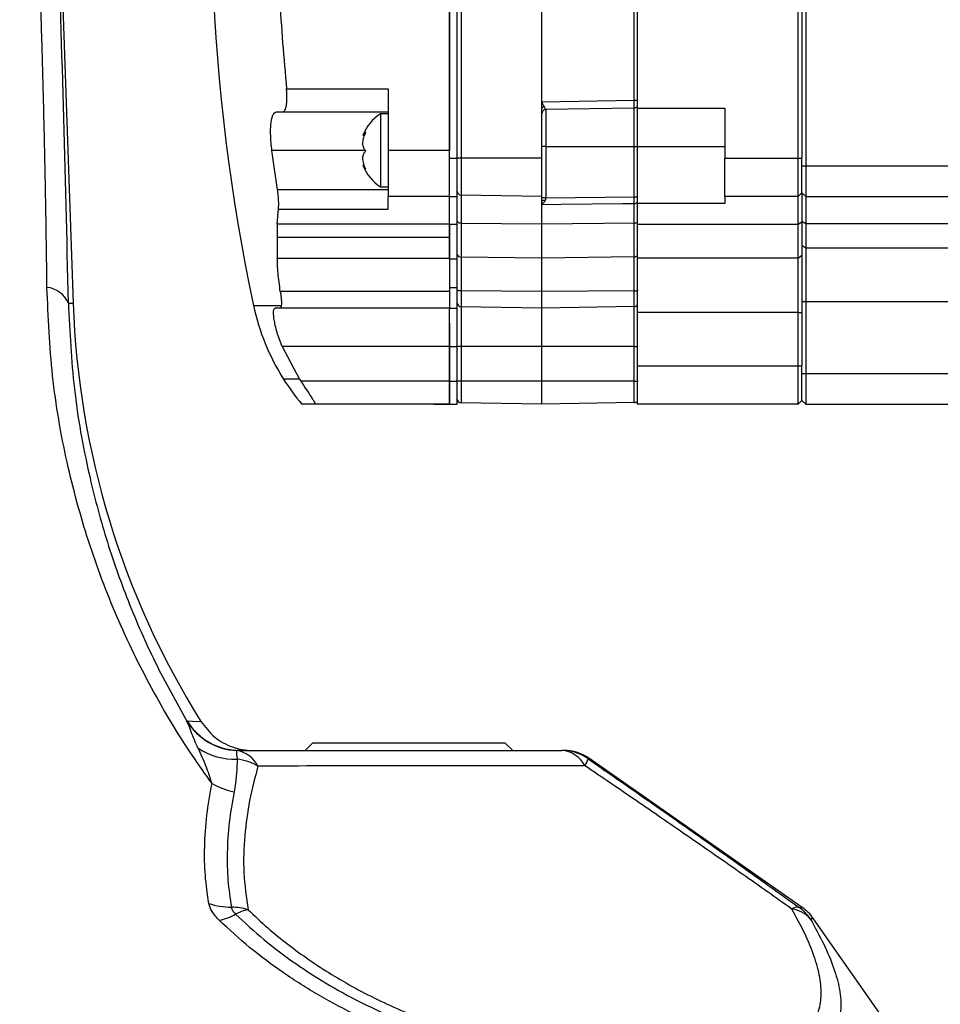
# Model space of a CAD drawing. Extents: x 0 to 16820, y 0 to 11880.
# Tile 65 of 77: x 9430 to 9549, y 6365 to 6493. Entities that reach past the tile are written whole.
import ezdxf

# ---------------------------------------------------------------- set-up
doc = ezdxf.new("R2010")
doc.units = 0
doc.header["$LTSCALE"] = 20
doc.layers.get('0').update_dxf_attribs({"linetype": 'CONTINUOUS'})
doc.styles.add('SLDTEXTSTYLE0', font='TXT', dxfattribs={"width": 0.605})
doc.dimstyles.new('SLDDIMSTYLE1', dxfattribs={"dimtxt": 100, "dimasz": 100, "dimexe": 0, "dimexo": 0.0625, "dimgap": 25, "dimtad": 1, "dimdec": 4, "dimlfac": 20, "dimzin": 12, "dimtxsty": 'SLDTEXTSTYLE0', "dimsah": 1, "dimcen": 0.09, "dimazin": 3, "dimtfac": 1, "dimtofl": 0, "dimtmove": 0, "dimatfit": 3, "dimtolj": 1, "dimtzin": 12})

# ---------------------------------------------------------------- blocks, each defined once
blk = doc.blocks.new('_D_3')
at = {"color": 7, "linetype": 'CONTINUOUS'}
for p, q in [((7831.16, 6507.87), (11819.08, 6507.87)), ((4317.75, 5895.41), (3824.45, 5808.43))]:
    blk.add_line(p, q, dxfattribs=at)
blk.add_arc((7791.16, 6507.87), 3997.91, 190, 0, dxfattribs=at)
for points in [[(11789.08, 6507.87), (11772.83, 6408.07), (11802.82, 6407.69)], [(3853.99, 5813.64), (3857.85, 5712.6), (3887.32, 5718.17)]]:
    blk.add_solid(points, dxfattribs=at)
at = {"color": 7, "linetype": 'CONTINUOUS', "insert": (7986.83, 2641.21), "char_height": 100, "attachment_point": 1, "rotation": 5, "style": 'SLDTEXTSTYLE0'}
blk.add_mtext('170°', dxfattribs=at)

msp = doc.modelspace()

# ---------------------------------------------------------------- linework, layer by layer
at = {"color": 7, "linetype": 'CONTINUOUS'}
for p, q in [((9531.7647134, 6546.8716382), (9531.7647134, 6473.8716355)), ((9530.7646667, 6474.8716376), (9530.7646667, 6545.8716362)), ((9531.2647496, 6545.8716362), (9531.2647496, 6474.8716376)), ((9509.8647748, 6539.3716379), (9509.8647748, 6481.3716377)), ((9485.464779, 6474.871604), (9485.464779, 6536.3716057)), ((9486.4647065, 6474.871604), (9486.4647065, 6536.3716057)), ((9497.4647437, 6482.1714855), (9497.4647437, 6536.3716374)), ((9485.464779, 6527.0114003), (9485.464779, 6475.8716359)), ((9434.7008144, 6507.8716374), (9436.5111266, 6456.0326918)), ((9477.4647628, 6483.8716744), (9477.4647628, 6475.8716359)), ((9497.4647437, 6481.3386149), (9497.4647437, 6482.1714855)), ((9462.9097854, 6480.8716739), (9463.7844239, 6480.8716739)), ((9463.7844239, 6480.8716739), (9477.4647628, 6480.8716739)), ((9477.4647628, 6480.6216753), (9476.4647161, 6480.6216753)), ((9476.4647161, 6480.6216753), (9476.4647161, 6471.1216747)), ((9497.4647437, 6474.8716376), (9497.4647437, 6481.3386149)), ((9509.4734107, 6481.3812508), (9497.9560052, 6481.1802118)), ((9509.8647748, 6481.3716377), (9521.2647592, 6481.3716377)), ((9521.2647592, 6481.3716377), (9521.2647592, 6474.8716376)), ((9474.1986667, 6477.8396266), (9474.4122897, 6477.8396266)), ((9509.8647748, 6476.3716369), (9509.8647748, 6468.9798004)), ((9463.0951558, 6470.7431926), (9462.3618995, 6475.8716731)), ((9474.3915473, 6473.9037215), (9474.1986667, 6473.9037215)), ((9485.464779, 6469.8716088), (9485.464779, 6474.871604)), ((9486.4647065, 6469.8716088), (9486.4647065, 6474.871604)), ((9497.4647437, 6469.8716386), (9497.4647437, 6474.8716376)), ((9530.7646667, 6469.8716386), (9530.7646667, 6474.8716376)), ((9531.2647496, 6473.8716355), (9531.2647496, 6474.8716376)), ((9531.2647496, 6470.3716359), (9531.2647496, 6473.8716355)), ((9531.7647134, 6473.8716355), (9531.7647134, 6469.8716386)), ((9476.4647161, 6471.1216747), (9477.4647628, 6471.1216747)), ((9497.4647437, 6469.8716386), (9486.955968, 6470.0550682)), ((9530.7646667, 6469.8716386), (9531.2647496, 6470.3716359)), ((9531.2647496, 6470.3716359), (9531.7647134, 6469.8716386)), ((9531.2647496, 6470.3716359), (9531.2647496, 6466.591636)), ((9485.464779, 6469.8716386), (9477.4647628, 6469.8716386)), ((9485.464779, 6469.8716088), (9486.4647065, 6469.8716088)), ((9485.464779, 6466.2716149), (9485.464779, 6469.8716088)), ((9486.4647065, 6466.2716149), (9486.4647065, 6469.8716088)), ((9497.4647437, 6469.1998421), (9497.4647437, 6469.8716386)), ((9497.4647437, 6468.8119574), (9497.4647437, 6469.1998421)), ((9497.4647437, 6466.2716373), (9497.4647437, 6468.8119574)), ((9521.2647592, 6468.9798004), (9509.8647748, 6468.9798004)), ((9530.7646667, 6469.8716386), (9521.2647592, 6469.8716386)), ((9530.7646667, 6466.2716373), (9530.7646667, 6469.8716386)), ((9531.7647134, 6469.8716386), (9683.1646835, 6469.8716386)), ((9531.7647134, 6469.8716386), (9531.7647134, 6466.3581236)), ((9463.0624925, 6466.2716373), (9463.1976758, 6468.2343437)), ((9463.0624925, 6466.2716373), (9463.0624925, 6464.5383044)), ((9485.464779, 6466.2716373), (9485.464779, 6464.5383044)), ((9485.464779, 6461.7942556), (9485.464779, 6466.2716149)), ((9486.4647065, 6461.7942556), (9486.4647065, 6466.2716149)), ((9497.4647437, 6461.8811815), (9497.4647437, 6466.2716373)), ((9509.8647748, 6466.2716373), (9509.8647748, 6461.881107)), ((9530.7646667, 6461.881107), (9530.7646667, 6466.2716373)), ((9531.2647496, 6466.591636), (9531.2647496, 6462.2348792)), ((9531.7647134, 6466.3581236), (9531.7647134, 6463.2074184)), ((9463.0624925, 6464.5383044), (9463.0624925, 6461.8812187)), ((9485.464779, 6464.5383044), (9463.0624925, 6464.5383044)), ((9485.464779, 6464.5383044), (9485.464779, 6461.8812187)), ((9531.7647134, 6463.2074184), (9531.7647134, 6456.2286309)), ((9463.0624925, 6461.8812187), (9485.464779, 6461.8812187)), ((9485.464779, 6461.8812187), (9485.464779, 6457.5487583)), ((9486.4647065, 6458.0384216), (9486.4647065, 6461.7942556)), ((9497.4647437, 6457.5487359), (9497.4647437, 6461.8811815)), ((9530.7646667, 6454.8056408), (9530.7646667, 6461.881107)), ((9531.2647496, 6462.2348792), (9531.2647496, 6454.8056408)), ((9485.464779, 6457.5487583), (9485.464779, 6455.3716576)), ((9486.4647065, 6455.3716167), (9486.4647065, 6458.0384216)), ((9497.4647437, 6455.371639), (9497.4647437, 6457.5487359)), ((9531.7647134, 6456.2286309), (9531.7647134, 6446.8716367)), ((9463.4195243, 6455.3716576), (9462.7817546, 6455.3716576)), ((9485.464779, 6455.3716576), (9463.4195243, 6455.3716576)), ((9485.464779, 6455.3716204), (9486.4647065, 6455.3716204)), ((9485.464779, 6450.3716214), (9485.464779, 6455.3716204)), ((9485.464779, 6455.3716167), (9486.4647065, 6455.3716167)), ((9486.4647065, 6450.3716214), (9486.4647065, 6455.3716204)), ((9497.4647437, 6455.371639), (9486.955968, 6455.5550686)), ((9509.4734107, 6455.5812499), (9497.4647437, 6455.371639)), ((9497.4647437, 6450.3716363), (9497.4647437, 6455.371639)), ((9509.8647748, 6454.8056408), (9509.8647748, 6447.8716387)), ((9530.7646667, 6447.8716387), (9530.7646667, 6454.8056408)), ((9531.2647496, 6454.8056408), (9531.2647496, 6447.8716387)), ((9485.464779, 6453.4265532), (9485.464779, 6450.371655)), ((9463.7053882, 6450.371655), (9465.946642, 6446.1450561)), ((9485.464779, 6450.371655), (9485.464779, 6445.8716384)), ((9485.464779, 6445.8716235), (9485.464779, 6450.3716214)), ((9486.4647065, 6445.8716235), (9486.4647065, 6450.3716214)), ((9497.4647437, 6445.8716384), (9497.4647437, 6450.3716363)), ((9530.7646667, 6442.8716398), (9530.7646667, 6447.8716387)), ((9531.2647496, 6446.8716367), (9531.2647496, 6447.8716387)), ((9465.946642, 6446.1450561), (9466.1221181, 6445.8716384)), ((9485.464779, 6445.8716384), (9485.464779, 6442.8926206)), ((9485.464779, 6442.8716249), (9485.464779, 6445.8716235)), ((9486.4647065, 6442.8716249), (9486.4647065, 6445.8716235)), ((9497.4647437, 6442.8716398), (9497.4647437, 6445.8716384)), ((9531.2647496, 6443.3716408), (9531.2647496, 6446.8716367)), ((9531.7647134, 6446.8716367), (9531.7647134, 6442.8716398)), ((9509.4734107, 6443.0812469), (9497.4647437, 6442.8716398)), ((9530.7646667, 6442.8716398), (9531.2647496, 6443.3716408)), ((9531.2647496, 6443.3716408), (9531.7647134, 6442.8716398)), ((9483.4646856, 6442.8716398), (9467.9659282, 6442.8716398)), ((9483.4646856, 6442.8926206), (9485.464779, 6442.8926206)), ((9483.4646856, 6442.8716398), (9483.4646856, 6442.8926206)), ((9485.464779, 6442.8716398), (9483.4646856, 6442.8716398)), ((9485.464779, 6442.8716249), (9486.4647065, 6442.8716249)), ((9497.4647437, 6442.8716398), (9486.955968, 6443.0550656)), ((9530.7646667, 6442.8716398), (9509.8647748, 6442.8716398)), ((9531.7647134, 6442.8716398), (9683.1646835, 6442.8716398)), ((9467.6646863, 6398.87164), (9466.6647588, 6397.871638)), ((9467.6646863, 6398.87164), (9492.6647817, 6398.87164)), ((9493.6647092, 6397.871638), (9492.6647817, 6398.87164)), ((9531.2981282, 6377.4722314), (9503.7144099, 6396.7865503)), ((9548.6738359, 6353.2879001), (9532.7715551, 6375.9987748))]:
    msp.add_line(p, q, dxfattribs=at)
at = {"color": 8, "linetype": 'CONTINUOUS'}
for p, q in [((9486.955968, 6536.3716374), (9486.955968, 6474.8716376)), ((9509.4734107, 6482.3810982), (9509.4734107, 6536.3716374)), ((9464.2585193, 6483.8716744), (9477.4647628, 6483.8716744)), ((9497.4647437, 6482.1714855), (9509.4734107, 6482.3810982)), ((9509.4734107, 6482.3810982), (9509.8647748, 6482.3810982)), ((9497.9560052, 6481.1802118), (9497.9560052, 6476.3716369)), ((9509.4734107, 6476.3716369), (9509.4734107, 6481.3812508)), ((9497.9560052, 6476.3716369), (9497.4647437, 6476.3716369)), ((9497.9560052, 6476.3716369), (9509.4734107, 6476.3716369)), ((9497.9560052, 6476.3716369), (9497.9560052, 6469.7111456)), ((9509.4734107, 6476.3716369), (9509.8647748, 6476.3716369)), ((9509.4734107, 6469.8344341), (9509.4734107, 6476.3716369)), ((9509.8647748, 6476.3716369), (9521.2647592, 6476.3716369)), ((9474.5226775, 6475.8716731), (9462.3618995, 6475.8716731)), ((9485.464779, 6475.8716359), (9477.4647628, 6475.8716359)), ((9485.464779, 6474.871604), (9486.4647065, 6474.871604)), ((9486.955968, 6474.8716376), (9486.4647065, 6474.8716376)), ((9497.4647437, 6474.8716376), (9486.955968, 6474.8716376)), ((9486.955968, 6474.8716376), (9486.955968, 6470.0550682)), ((9521.2647592, 6474.8716376), (9530.7646667, 6474.8716376)), ((9530.7646667, 6474.8716376), (9531.2647496, 6474.8716376)), ((9531.2647496, 6473.8716355), (9531.7647134, 6473.8716355)), ((9531.7647134, 6473.8716355), (9683.1646835, 6473.8716355)), ((9477.4647628, 6470.7431926), (9463.0951558, 6470.7431926)), ((9486.955968, 6470.0550682), (9486.955968, 6466.3890323)), ((9497.9560052, 6469.7111456), (9509.4734107, 6469.8344341)), ((9509.4734107, 6469.8344341), (9509.8647748, 6469.8344341)), ((9509.4734107, 6466.4057887), (9509.4734107, 6468.9457847)), ((9463.1976758, 6468.234381), (9477.4647628, 6468.234381)), ((9485.464779, 6466.2716373), (9463.0624925, 6466.2716373)), ((9485.464779, 6466.2716149), (9486.4647065, 6466.2716149)), ((9497.4647437, 6466.2716373), (9486.955968, 6466.3890323)), ((9486.955968, 6466.3890323), (9486.955968, 6462.0109669)), ((9509.4734107, 6466.4057887), (9497.4647437, 6466.2716373)), ((9509.4734107, 6462.0294927), (9509.4734107, 6466.4057887)), ((9509.8647748, 6466.2716373), (9530.7646667, 6466.2716373)), ((9530.7646667, 6466.2716373), (9531.2647496, 6466.591636)), ((9531.2647496, 6466.6824474), (9531.7647134, 6466.3581236)), ((9531.7647134, 6466.3581236), (9683.1646835, 6466.3581236)), ((9531.2647496, 6463.5563551), (9531.7647134, 6463.2074184)), ((9531.7647134, 6463.2074184), (9683.1646835, 6463.2074184)), ((9485.464779, 6461.7942556), (9486.4647065, 6461.7942556)), ((9497.4647437, 6461.8811815), (9486.955968, 6462.0109669)), ((9486.955968, 6462.0109669), (9486.955968, 6457.5990497)), ((9509.4734107, 6462.0294927), (9497.4647437, 6461.8811815)), ((9509.4734107, 6457.606232), (9509.4734107, 6462.0294927)), ((9530.7646667, 6461.881107), (9509.8647748, 6461.881107)), ((9530.7646667, 6461.881107), (9531.2647496, 6462.2348792)), ((9485.464779, 6457.5487583), (9463.4554063, 6457.5487583)), ((9485.464779, 6458.0384216), (9486.4647065, 6458.0384216)), ((9497.4647437, 6457.5487359), (9486.955968, 6457.5990497)), ((9486.955968, 6457.5990497), (9486.955968, 6455.5550686)), ((9509.4734107, 6457.606232), (9497.4647437, 6457.5487359)), ((9509.4734107, 6455.5812499), (9509.4734107, 6457.606232)), ((9435.8997022, 6456.0113421), (9436.5111266, 6456.0326918)), ((9531.2647496, 6456.2286309), (9531.7647134, 6456.2286309)), ((9531.7647134, 6456.2286309), (9683.1646835, 6456.2286309)), ((9459.9647199, 6455.7202293), (9463.5821258, 6455.7202293)), ((9486.955968, 6455.5550686), (9486.955968, 6450.3716363)), ((9509.4734107, 6450.3716363), (9509.4734107, 6455.5812499)), ((9530.7646667, 6454.8056408), (9509.8647748, 6454.8056408)), ((9530.7646667, 6454.8056408), (9531.2647496, 6454.8056408)), ((9485.464779, 6450.371655), (9463.7053882, 6450.371655)), ((9485.464779, 6450.3716214), (9486.4647065, 6450.3716214)), ((9486.955968, 6450.3716363), (9486.4647065, 6450.3716363)), ((9497.4647437, 6450.3716363), (9486.955968, 6450.3716363)), ((9486.955968, 6450.3716363), (9486.955968, 6445.8716384)), ((9509.4734107, 6450.3716363), (9497.4647437, 6450.3716363)), ((9509.4734107, 6450.3716363), (9509.8647748, 6450.3716363)), ((9509.4734107, 6445.8716384), (9509.4734107, 6450.3716363)), ((9509.8647748, 6447.8716387), (9530.7646667, 6447.8716387)), ((9530.7646667, 6447.8716387), (9531.2647496, 6447.8716387)), ((9465.946642, 6446.1450561), (9463.875619, 6446.1450561)), ((9485.464779, 6445.8716384), (9466.1221181, 6445.8716384)), ((9485.464779, 6445.8716235), (9486.4647065, 6445.8716235)), ((9486.955968, 6445.8716384), (9486.4647065, 6445.8716384)), ((9497.4647437, 6445.8716384), (9486.955968, 6445.8716384)), ((9486.955968, 6445.8716384), (9486.955968, 6443.0550656)), ((9509.4734107, 6445.8716384), (9497.4647437, 6445.8716384)), ((9509.4734107, 6443.0812469), (9509.4734107, 6445.8716384)), ((9509.4734107, 6445.8716384), (9509.9646722, 6445.8716384)), ((9531.2647496, 6446.8716367), (9531.7647134, 6446.8716367)), ((9531.7647134, 6446.8716367), (9683.1646835, 6446.8716367)), ((9451.317278, 6401.6607648), (9451.3181125, 6401.6681186)), ((9451.3181125, 6401.6681186), (9451.3516103, 6401.6994408)), ((9457.7810441, 6397.8584579), (9457.7805673, 6397.8554553)), ((9458.171693, 6397.871638), (9457.7810441, 6397.8584579)), ((9503.7144099, 6396.7865503), (9503.4739648, 6396.7865503)), ((9530.8961545, 6377.4722314), (9531.2981282, 6377.4722314)), ((9532.7715551, 6375.9987748), (9532.3615943, 6375.9987748))]:
    msp.add_line(p, q, dxfattribs=at)
at = {"color": 8, "linetype": 'CONTINUOUS', "flags": 128}
for points in [[(9509.4734107, 6468.9457847), (9507.9651748, 6468.9290694), (9499.9667083, 6468.8399828), (9497.4647437, 6468.8119574)], [(9486.955968, 6466.3890323), (9486.8596469, 6466.3961216), (9486.7673789, 6466.4149715), (9486.6823827, 6466.4448707), (9486.6081153, 6466.4846941), (9486.5471994, 6466.5329477), (9486.5018998, 6466.5878176), (9486.4741241, 6466.6472397), (9486.4647065, 6466.7089826)], [(9486.955968, 6457.5990497), (9486.8596469, 6457.6020895), (9486.7673789, 6457.610166), (9486.6823827, 6457.622981), (9486.6081153, 6457.6400502), (9486.5471994, 6457.6607293), (9486.5018998, 6457.6842471), (9486.4741241, 6457.7097169), (9486.4647065, 6457.7361813)], [(9509.4734107, 6457.606232), (9509.5697318, 6457.6092719), (9509.662119, 6457.6173483), (9509.746996, 6457.6301633), (9509.8213826, 6457.6472326), (9509.8822986, 6457.6679117), (9509.9274789, 6457.6914294), (9509.9553739, 6457.7168992), (9509.9646722, 6457.74336)], [(9451.3516103, 6401.6994408), (9452.0204936, 6401.6768134), (9453.1222259, 6401.6391284)]]:
    msp.add_lwpolyline(points, dxfattribs=at)
at = {"color": 7, "linetype": 'CONTINUOUS'}
for centre, radius, start, end in [((7791.1647235, 6507.8716374), 3487, 190, 170), ((9704.4646846, 6507.8716332), 250, 172.183550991, 192.040650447), ((9509.4647235, 6481.8811743), 0.5, 271, 323.130102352), ((9479.7588759, 6475.6068404), 6, 123.300176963, 158.065402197), ((9479.7588759, 6476.1365084), 6, 201.987583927, 236.699823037), ((9486.9647235, 6470.5549917), 0.5, 180, 269), ((9546.4440897, 6459.8716374), 110, 182, 211.964010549), ((9486.9647235, 6456.0549917), 0.5, 180, 269), ((9488.4999748, 6461.7889904), 29.1734543, 192.006544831, 212.427954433), ((9509.4647235, 6456.0811743), 0.5, 271, 324.581816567), ((9489.2771214, 6462.1064111), 30, 212.1437435, 219.878169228), ((9486.9647235, 6443.5549917), 0.5, 180, 269), ((9509.4647235, 6443.5811743), 0.5, 271, 324.581816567), ((9500.2729308, 6391.8716374), 6, 55, 90), ((9527.8566333, 6372.557321), 6, 35, 55)]:
    msp.add_arc(centre, radius, start, end, dxfattribs=at)
at = {"color": 8, "linetype": 'CONTINUOUS'}
for centre, radius, start, end in [((9509.4737427, 6469.4648925), 0.5191078, 269.963359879, 318.875066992), ((9509.4913263, 6467.0110303), 0.6055067, 268.304497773, 308.973434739), ((9486.8997205, 6462.4508503), 0.443465, 191.203592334, 277.286824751), ((9509.4872404, 6462.6014343), 0.5721087, 268.614846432, 312.284981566), ((9432.7242625, 6454.6315404), 3.4622637, 23.486056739, 83.468840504), ((9458.1368788, 6405.8522262), 8.0047051, 211.575705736, 267.448763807), ((9458.1412623, 6405.8564315), 8.0060814, 211.543210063, 267.421216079), ((9458.1729709, 6405.8635639), 7.991926, 211.402121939, 269.990838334), ((9457.4061897, 6405.0058594), 8.2641179, 235.741647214, 273.03339175), ((9457.1680027, 6394.1197322), 3.7886528, 27.063388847, 80.688036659), ((9499.7988386, 6394.2306655), 3.6496438, 27.034426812, 86.049585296), ((9500.0490782, 6391.9240716), 5.9475665, 54.841051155, 89.988480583), ((9456.8957926, 6389.4866221), 7.3282383, 60.163270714, 82.569468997), ((9500.5070108, 6397.6409804), 3.0875341, 325.440103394, 343.934538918), ((9459.3232178, 6402.015929), 9.6962815, 240.675642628, 258.876109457), ((9457.1422022, 6386.5895352), 9.0995179, 250.835872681, 269.717765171), ((9453.9179071, 6383.2821906), 7.6601857, 282.060435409, 299.111490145), ((9457.205718, 6370.7578094), 6.73319, 72.2927996, 90.921947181), ((9460.3912076, 6371.5149076), 5.7703374, 101.369832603, 118.422879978), ((9530.6658213, 6376.2996528), 1.1949871, 78.886712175, 126.472672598), ((9529.4846749, 6373.4378474), 3.8516249, 41.674295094, 82.978955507), ((9527.4532045, 6372.5825523), 5.9802062, 34.837784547, 54.849629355)]:
    msp.add_arc(centre, radius, start, end, dxfattribs=at)
for centre, major_axis, ratio, start_param, end_param in [((9424.9198973, 6508.4811827), (-6.7061637, 184.82566), 0.0511733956, 4.4226859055, 4.7072342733), ((9509.4647235, 6482.3812505), (-0.0087255, 1), 0.00872421, 3.1416688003, 4.7121605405)]:
    msp.add_ellipse(centre, major_axis=major_axis, ratio=ratio, start_param=start_param, end_param=end_param, dxfattribs=at)
for points, knots in [([(9433.1180726, 6458.0713345), (9433.0855256, 6460.5610401), (9433.020301, 6465.5504489), (9432.8759064, 6473.4385549), (9432.6923516, 6481.6712904), (9432.4615816, 6490.2752954), (9432.1910651, 6499.0319634), (9431.9760001, 6504.9195231), (9431.8681632, 6507.8716374)], [0, 0, 0, 0, 0.15695446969, 0.31453921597, 0.4836021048, 0.65354235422, 0.82628073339, 1, 1, 1, 1]), ([(9497.7661048, 6481.5364129), (9497.7288537, 6481.5258044), (9497.6714185, 6481.5094479), (9497.601254, 6481.4768633), (9497.5524146, 6481.4487387), (9497.5131485, 6481.4189723), (9497.4750591, 6481.3806191), (9497.4688024, 6481.3551415), (9497.4647437, 6481.3386149)], [0, 0, 0, 0, 0.2385922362, 0.3678713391, 0.4998475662, 0.631908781, 0.7612286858, 1, 1, 1, 1]), ([(9497.7661048, 6481.5364576), (9497.7934093, 6481.4816833), (9497.8451971, 6481.3777946), (9497.9047903, 6481.2659698), (9497.9460594, 6481.1935493), (9497.952775, 6481.1845436), (9497.9560052, 6481.1802118)], [0, 0, 0, 0, 0.2684437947, 0.5091497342, 0.7638983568, 1, 1, 1, 1]), ([(9250.7544433, 6477.9517336), (9250.8941224, 6477.6368952), (9252.5287793, 6473.9523588), (9256.3067007, 6466.162648), (9262.6806896, 6454.8677415), (9270.8290278, 6442.4130245), (9279.3991866, 6431.0760991), (9287.8392844, 6421.1973971), (9295.223382, 6413.2965889), (9302.5766424, 6406.0410312), (9310.2367462, 6399.0637007), (9318.2146835, 6392.3533454), (9326.4747411, 6385.9423222), (9335.0257846, 6379.8265132), (9343.8259728, 6374.0406056), (9352.9194114, 6368.5610696), (9362.2710854, 6363.4222754), (9372.0985774, 6358.5267179), (9382.340543, 6353.9533567), (9393.224569, 6349.6517814), (9404.965939, 6345.636673), (9418.4735808, 6341.7069587), (9428.241371, 6339.6705995), (9433.5873996, 6338.5560757)], [0, 0, 0, 0, 0.0043630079, 0.05106003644, 0.10941728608, 0.16777923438, 0.23808563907, 0.28748775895, 0.33040798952, 0.37332876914, 0.41661220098, 0.45989610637, 0.50362171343, 0.54734740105, 0.59143238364, 0.63551707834, 0.68046290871, 0.72540846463, 0.77358766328, 0.82176702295, 0.87312130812, 0.93055777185, 1, 1, 1, 1]), ([(9429.7955905, 6327.8674281), (9426.2454066, 6328.5830199), (9419.1450417, 6330.0142029), (9408.561044, 6332.7623257), (9398.0394279, 6335.9510239), (9387.5501763, 6339.6395409), (9377.1505236, 6343.8058995), (9366.8239995, 6348.4678057), (9356.6472033, 6353.5993749), (9345.3866595, 6359.8962702), (9333.9179708, 6367.0966497), (9322.3393388, 6375.2694559), (9312.4752455, 6382.9890145), (9303.5923941, 6390.6120167), (9295.6015596, 6398.0573847), (9287.8979978, 6405.8593207), (9279.0158579, 6415.6557244), (9270.5076032, 6426.1819971), (9262.4959512, 6437.4404491), (9256.1033439, 6447.4691648), (9250.7413489, 6456.9864659), (9246.2594325, 6465.8790187), (9243.8695865, 6471.3761674), (9242.6746761, 6474.1247131)], [0, 0, 0, 0, 0.0446998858, 0.0893997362, 0.1345839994, 0.1797683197, 0.2256770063, 0.2715860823, 0.3180067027, 0.3644275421, 0.4283285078, 0.4820944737, 0.5358601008, 0.5796158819, 0.6233710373, 0.6676135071, 0.7118557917, 0.7829021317, 0.8308953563, 0.8789231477, 0.926910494, 0.9634556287, 1, 1, 1, 1]), ([(9497.9560052, 6469.7111456), (9497.891322, 6469.7111456), (9497.7620033, 6469.7111456), (9497.6000823, 6469.7111456), (9497.486633, 6469.7111456), (9497.4720444, 6469.7111456), (9497.4647437, 6469.7111456)], [0, 0, 0, 0, 0.2500599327, 0.4999353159, 0.7497515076, 1, 1, 1, 1]), ([(9497.8826915, 6469.3525641), (9497.8308475, 6469.3611731), (9497.7509428, 6469.3744416), (9497.6534267, 6469.3655998), (9497.5860948, 6469.3486796), (9497.5315821, 6469.3210605), (9497.4788993, 6469.2751104), (9497.4703162, 6469.2294946), (9497.4647437, 6469.1998793)], [0, 0, 0, 0, 0.2387761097, 0.3680142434, 0.4999738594, 0.6319438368, 0.7610461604, 1, 1, 1, 1]), ([(9497.9560052, 6469.7111456), (9497.952171, 6469.6516101), (9497.9440786, 6469.5259576), (9497.9038561, 6469.4122259), (9497.8826915, 6469.3523816)], [0, 0, 0, 0, 0.4738113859, 1, 1, 1, 1]), ([(9509.4734107, 6468.9457847), (9509.4735767, 6468.9590265), (9509.4744173, 6469.026084), (9509.4749548, 6469.1985549), (9509.4749917, 6469.4969807), (9509.4739377, 6469.7219541), (9509.4734107, 6469.8344341)], [0, 0, 0, 0, 0.0757777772, 0.3837475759, 0.6918919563, 1, 1, 1, 1]), ([(9454.5744334, 6393.5621178), (9453.7104536, 6394.7812832), (9450.8764462, 6398.7803618), (9446.5937648, 6405.9192846), (9442.0556148, 6415.225949), (9438.3609371, 6425.0439737), (9435.5242092, 6435.532788), (9433.6002043, 6446.5688008), (9433.2792689, 6454.2255685), (9433.1180726, 6458.0713345)], [0, 0, 0, 0, 0.0653667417, 0.2144145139, 0.3634586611, 0.5168934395, 0.6703230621, 0.8344131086, 1, 1, 1, 1]), ([(9435.8997022, 6456.0113421), (9436.0829738, 6452.2852464), (9436.4511075, 6444.8007206), (9438.2780478, 6434.6002579), (9440.7053093, 6425.4288643), (9443.5863954, 6417.2532301), (9447.0619297, 6409.2743561), (9449.8988174, 6404.1986485), (9451.317278, 6401.6607648)], [0, 0, 0, 0, 0.1938197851, 0.3893214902, 0.5404495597, 0.691581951, 0.8457891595, 1, 1, 1, 1]), ([(9452.7541076, 6398.1755024), (9452.7177686, 6398.2546522), (9452.5065781, 6398.7146459), (9451.9947296, 6399.9322547), (9451.6027596, 6401.0601311), (9451.35652, 6401.5782025), (9451.317278, 6401.6607648)], [0, 0, 0, 0, 0.0554819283, 0.3224435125, 0.892021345, 1, 1, 1, 1]), ([(9454.5744334, 6393.5621178), (9454.3283069, 6394.3280642), (9453.8338199, 6395.866909), (9453.115094, 6397.403657), (9452.7541076, 6398.1755024)], [0, 0, 0, 0, 0.4977411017, 1, 1, 1, 1]), ([(9457.7805673, 6397.8554553), (9457.7792754, 6397.8441421), (9457.7719946, 6397.7803846), (9457.734555, 6397.4570175), (9457.7956991, 6396.966957), (9457.8367219, 6396.7836514), (9457.8435098, 6396.7533207)], [0, 0, 0, 0, 0.126686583, 0.713960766, 0.9526703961, 1, 1, 1, 1]), ([(9457.8435098, 6396.7533207), (9457.7976705, 6395.529617), (9457.7441542, 6394.1009723), (9457.4890923, 6392.7024396), (9457.4525033, 6392.5018183)], [0, 0, 0, 0, 0.856548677, 1, 1, 1, 1]), ([(9460.5418121, 6395.8434782), (9460.1513922, 6394.3483588), (9459.369316, 6391.3533849), (9458.7574104, 6386.7266152), (9458.5791024, 6381.989315), (9459.0283771, 6378.7807349), (9459.2536365, 6377.1720028)], [0, 0, 0, 0, 0.2422611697, 0.4852896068, 0.7419322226, 1, 1, 1, 1]), ([(9503.0496989, 6395.8895228), (9500.0934899, 6395.8862878), (9485.9218439, 6395.8707799), (9471.754134, 6395.8555395), (9460.5418121, 6395.8434782)], [0, 0, 0, 0, 0.2086002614, 1, 1, 1, 1]), ([(9529.955474, 6377.2605902), (9527.8393052, 6378.756168), (9523.3526116, 6381.9270865), (9516.5545424, 6386.6421448), (9509.6938192, 6391.3687121), (9505.2677942, 6394.3802803), (9503.0496989, 6395.8895228)], [0, 0, 0, 0, 0.2415133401, 0.5120557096, 0.7554675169, 1, 1, 1, 1]), ([(9503.4739648, 6396.7865503), (9505.7216082, 6395.2279286), (9510.2283488, 6392.1027424), (9517.2184924, 6387.1994328), (9524.1626424, 6382.30137), (9528.7356646, 6379.021691), (9530.8961545, 6377.4722314)], [0, 0, 0, 0, 0.242787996, 0.4868132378, 0.7575487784, 1, 1, 1, 1]), ([(9454.1550552, 6377.9942936), (9453.9795523, 6379.2109084), (9453.6279512, 6381.6482656), (9453.5717622, 6385.4702656), (9453.8323961, 6389.4496314), (9454.3268519, 6392.1899823), (9454.5744334, 6393.5621178)], [0, 0, 0, 0, 0.2348633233, 0.4705234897, 0.7348830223, 1, 1, 1, 1]), ([(9457.4525033, 6392.5018183), (9457.2169737, 6391.1792038), (9456.74529, 6388.5304678), (9456.5059994, 6384.6943916), (9456.5735871, 6381.0087582), (9456.9226, 6378.6642245), (9457.0973788, 6377.4901277)], [0, 0, 0, 0, 0.2650697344, 0.5308423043, 0.7650549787, 1, 1, 1, 1]), ([(9455.5184518, 6375.7910824), (9455.1604129, 6376.1820808), (9454.4672722, 6376.939029), (9454.256806, 6377.6503853), (9454.1550552, 6377.9942936)], [0, 0, 0, 0, 0.5165456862, 1, 1, 1, 1]), ([(9457.0973788, 6377.4901277), (9457.1351483, 6377.3497231), (9457.2130256, 6377.0602216), (9457.4979362, 6376.7496358), (9457.6446687, 6376.5896803)], [0, 0, 0, 0, 0.4849876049, 1, 1, 1, 1]), ([(9457.6446687, 6376.5896803), (9458.8539782, 6375.466752), (9461.2757694, 6373.2179498), (9465.3987064, 6370.1244259), (9469.8186444, 6367.28665), (9474.5315225, 6364.7635322), (9479.4368149, 6362.5490232), (9485.1267268, 6360.399999), (9491.5430889, 6358.49711), (9498.5248428, 6356.9335766), (9502.9230542, 6356.330882), (9505.111066, 6356.0310549)], [0, 0, 0, 0, 0.0997727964, 0.1998073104, 0.2994971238, 0.3977415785, 0.4963354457, 0.5945735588, 0.7301406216, 0.8657509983, 1, 1, 1, 1]), ([(9459.2536365, 6377.1720028), (9460.0999149, 6376.3722693), (9462.5275895, 6374.0781157), (9467.1005037, 6370.5855245), (9473.1869179, 6366.8436215), (9479.9034211, 6363.6460011), (9486.3663623, 6361.2632389), (9492.2263652, 6359.5852714), (9497.3779293, 6358.4161502), (9502.4459729, 6357.5468266), (9507.3462118, 6356.9752644), (9512.0175549, 6356.6888716), (9517.004512, 6356.6797632), (9522.0198658, 6357.0995409), (9526.6399132, 6358.1170152), (9530.1700737, 6359.6890371), (9532.3459681, 6361.6024893), (9533.4612633, 6363.7251998), (9533.8593228, 6365.8818167), (9533.6884759, 6368.3221734), (9532.9392717, 6371.0520152), (9531.7256409, 6374.0111897), (9530.5449592, 6376.1785039), (9529.955474, 6377.2605902)], [0, 0, 0, 0, 0.029227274, 0.0838427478, 0.1384260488, 0.1954847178, 0.2525452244, 0.2940832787, 0.3357844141, 0.377346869, 0.4202059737, 0.4632087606, 0.5060829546, 0.5681579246, 0.6302283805, 0.6902383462, 0.7502289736, 0.792113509, 0.8341437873, 0.876021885, 0.9172916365, 0.9587057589, 1, 1, 1, 1]), ([(9506.1791812, 6354.1969753), (9503.8550343, 6354.5034549), (9499.1718684, 6355.1210127), (9491.7279823, 6356.7373333), (9484.8702365, 6358.719614), (9478.7823785, 6360.9705452), (9473.52726, 6363.3015279), (9468.4888703, 6365.9606772), (9463.7731479, 6368.95472), (9459.3823659, 6372.2204375), (9456.8052936, 6374.6019113), (9455.5184518, 6375.7910824)], [0, 0, 0, 0, 0.1336103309, 0.269225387, 0.4048003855, 0.50341218, 0.602380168, 0.7009992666, 0.8005278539, 0.9003950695, 1, 1, 1, 1]), ([(9532.3615943, 6375.9987748), (9532.9762697, 6374.8770408), (9534.2073064, 6372.6304962), (9535.4700903, 6369.5688765), (9536.2483472, 6366.7471487), (9536.4246897, 6364.224355), (9536.0049957, 6361.9945813), (9534.9947217, 6360.1055869), (9533.4125848, 6358.5459495), (9531.3360713, 6357.2799565), (9528.7337989, 6356.2634392), (9525.6060943, 6355.4984793), (9521.9809201, 6354.9918399), (9517.8599214, 6354.7175341), (9514.7407906, 6354.7726073), (9513.126341, 6354.801113)], [0, 0, 0, 0, 0.077059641, 0.1543306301, 0.2313482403, 0.3093999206, 0.3877217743, 0.4657767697, 0.5399168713, 0.6142793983, 0.6884359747, 0.7648761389, 0.8415343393, 0.9179788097, 1, 1, 1, 1])]:
    msp.add_open_spline(points, degree=3, knots=knots, dxfattribs=at)
at = {"color": 7, "linetype": 'CONTINUOUS'}
for points, knots in [([(9463.0624925, 6507.8716332), (9463.1123716, 6503.864191), (9463.2121298, 6495.8493083), (9463.9097228, 6487.8642185), (9464.2585193, 6483.8716744)], [0, 0, 0, 0, 0.5000001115, 1, 1, 1, 1]), ([(9463.7844239, 6480.8716739), (9463.879452, 6480.9144254), (9464.0694594, 6480.9999065), (9464.229091, 6481.5738557), (9464.2989468, 6482.1807853), (9464.3192446, 6482.7064913), (9464.309066, 6483.2768849), (9464.2754484, 6483.6724676), (9464.2585193, 6483.8716744)], [0, 0, 0, 0, 0.2494890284, 0.4988504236, 0.6252769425, 0.7494234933, 0.8738151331, 1, 1, 1, 1]), ([(9497.4647437, 6482.1714855), (9497.4742876, 6482.1256492), (9497.4996368, 6482.0039045), (9497.6225507, 6481.7848417), (9497.710993, 6481.6318147), (9497.7661048, 6481.5364576)], [0, 0, 0, 0, 0.1853776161, 0.4923769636, 1, 1, 1, 1]), ([(9462.3618995, 6475.8716731), (9462.3227013, 6476.2035625), (9462.2452508, 6476.8593331), (9462.1922876, 6477.8089183), (9462.1898477, 6478.6818387), (9462.2412602, 6479.4437886), (9462.3449937, 6480.0655386), (9462.5406436, 6480.6971263), (9462.7628543, 6480.802198), (9462.9097854, 6480.8716739)], [0, 0, 0, 0, 0.126669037, 0.2502816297, 0.3749522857, 0.5005438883, 0.6232026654, 0.7508526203, 1, 1, 1, 1]), ([(9497.9560052, 6481.1802118), (9497.8913251, 6481.1717477), (9497.7620154, 6481.1548263), (9497.6000038, 6481.0386928), (9497.4867216, 6480.8746906), (9497.4720691, 6480.7450845), (9497.4647437, 6480.680289)], [0, 0, 0, 0, 0.2500781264, 0.4999604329, 0.7500093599, 1, 1, 1, 1]), ([(9509.8647748, 6481.3716377), (9509.8647748, 6481.2964687), (9509.8647748, 6481.146124), (9509.8647748, 6479.9899521), (9509.8647748, 6478.3371949), (9509.8647748, 6477.0268217), (9509.8647748, 6476.3716369)], [0, 0, 0, 0, 0.24998831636, 0.49999911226, 0.75000024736, 1, 1, 1, 1]), ([(9474.5713149, 6478.2164528), (9474.4710742, 6478.1141524), (9474.2689927, 6477.9079186), (9474.1619228, 6477.802761), (9474.1948099, 6477.8462268), (9474.1972362, 6477.8494335)], [0, 0, 0, 0, 0.4768977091, 0.9614079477, 1, 1, 1, 1]), ([(9474.5713149, 6475.7997229), (9474.467713, 6475.9225038), (9474.258874, 6476.1700033), (9474.1607709, 6476.7588354), (9474.2410815, 6477.3975767), (9474.4056228, 6477.883187), (9474.5354579, 6478.1443316), (9474.5713149, 6478.2164528)], [0, 0, 0, 0, 0.2469453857, 0.4977880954, 0.710435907, 0.9200301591, 1, 1, 1, 1]), ([(9474.5713149, 6473.4549432), (9474.4677124, 6473.6837652), (9474.2588692, 6474.1450271), (9474.1607706, 6474.8240302), (9474.2410853, 6475.356507), (9474.4056083, 6475.6501037), (9474.5354574, 6475.7673466), (9474.5713149, 6475.7997229)], [0, 0, 0, 0, 0.2469214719, 0.4977469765, 0.7104184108, 0.9200328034, 1, 1, 1, 1]), ([(9477.4647628, 6475.8716359), (9477.4647628, 6475.0854208), (9477.4647628, 6473.5130066), (9477.4647628, 6471.5296257), (9477.4647628, 6470.1422667), (9477.4647628, 6469.9618448), (9477.4647628, 6469.8716386)], [0, 0, 0, 0, 0.2500021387, 0.4999992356, 0.75001299, 1, 1, 1, 1]), ([(9474.1974746, 6473.8935998), (9474.2111685, 6473.8735415), (9474.239806, 6473.8315946), (9474.406283, 6473.6378725), (9474.5356038, 6473.4945271), (9474.5713149, 6473.4549432)], [0, 0, 0, 0, 0.3987957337, 0.833981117, 1, 1, 1, 1]), ([(9521.2647592, 6469.8716386), (9521.2647592, 6469.9468077), (9521.2647592, 6470.0971527), (9521.2647592, 6471.2533221), (9521.2647592, 6472.9060796), (9521.2647592, 6474.2164528), (9521.2647592, 6474.8716376)], [0, 0, 0, 0, 0.2499883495, 0.499999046, 0.7500002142, 1, 1, 1, 1]), ([(9463.1976758, 6468.234381), (9463.2158323, 6468.3860012), (9463.2519459, 6468.6875775), (9463.246079, 6469.3049048), (9463.1982673, 6469.9994451), (9463.1299765, 6470.4920297), (9463.0951558, 6470.7431926)], [0, 0, 0, 0, 0.2513658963, 0.4999730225, 0.7450422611, 1, 1, 1, 1]), ([(9477.4647628, 6468.2343437), (9477.4647628, 6468.7075181), (9477.4647628, 6469.6538146), (9477.4647628, 6469.7990333), (9477.4647628, 6469.8716386)], [0, 0, 0, 0, 0.5000276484, 1, 1, 1, 1]), ([(9497.8826915, 6469.3525641), (9497.8545125, 6469.2945148), (9497.8260444, 6469.23587), (9497.7794729, 6469.1812491), (9497.7683616, 6469.1668946), (9497.7248545, 6469.1156048), (9497.6340943, 6469.0139704), (9497.5380362, 6468.9160532), (9497.4759967, 6468.8458137), (9497.4680535, 6468.8219155), (9497.4647437, 6468.8119574)], [0, 0, 0, 0, 0.2455392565, 0.2480586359, 0.2668391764, 0.3179642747, 0.509215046, 0.8192653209, 0.9246905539, 1, 1, 1, 1]), ([(9497.4717771, 6469.2428766), (9497.4708403, 6469.2280984), (9497.4688752, 6469.1970997), (9497.466163, 6469.1703624), (9497.4647437, 6469.1563717)], [0, 0, 0, 0, 0.4767354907, 1, 1, 1, 1]), ([(9509.8647748, 6468.9798004), (9509.8647748, 6468.6290438), (9509.8647748, 6467.9275477), (9509.8647748, 6466.8235984), (9509.8647748, 6466.2716373)], [0, 0, 0, 0, 0.5000121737, 1, 1, 1, 1]), ([(9521.2647592, 6469.8716386), (9521.2647592, 6469.8332112), (9521.2647592, 6469.7563588), (9521.2647592, 6469.2386482), (9521.2647592, 6468.9798004)], [0, 0, 0, 0, 0.5000145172, 1, 1, 1, 1]), ([(9463.4554063, 6457.5487583), (9463.3408125, 6458.3597292), (9463.114672, 6459.9601064), (9463.0797287, 6461.2466264), (9463.0624925, 6461.8812187)], [0, 0, 0, 0, 0.5067373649, 1, 1, 1, 1]), ([(9509.8647748, 6461.881107), (9509.8647748, 6461.3918564), (9509.8647748, 6460.4133608), (9509.8647748, 6458.6568459), (9509.8647748, 6456.7714696), (9509.8647748, 6455.4609202), (9509.8647748, 6454.8056408)], [0, 0, 0, 0, 0.2500044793, 0.500006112, 0.7500012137, 1, 1, 1, 1]), ([(9463.4554063, 6457.5487583), (9463.483668, 6457.3560696), (9463.5392422, 6456.9771642), (9463.585802, 6456.4722411), (9463.6046589, 6456.0350823), (9463.5896363, 6455.8251724), (9463.5821258, 6455.7202293)], [0, 0, 0, 0, 0.2542585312, 0.4999772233, 0.750016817, 1, 1, 1, 1]), ([(9463.7053882, 6450.371655), (9463.4599597, 6450.9975388), (9463.0912144, 6451.937901), (9462.7914288, 6453.1032868), (9462.6419763, 6453.8788621), (9462.5730697, 6454.527671), (9462.5780816, 6455.0034817), (9462.6452888, 6455.3132635), (9462.7355131, 6455.3518707), (9462.7817546, 6455.3716576)], [0, 0, 0, 0, 0.2498386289, 0.3753712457, 0.5002806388, 0.6231464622, 0.7503571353, 0.8720535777, 1, 1, 1, 1]), ([(9463.5821258, 6455.7202293), (9463.5656511, 6455.6198841), (9463.5323385, 6455.4169816), (9463.4574013, 6455.386875), (9463.4195243, 6455.3716576)], [0, 0, 0, 0, 0.4945493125, 1, 1, 1, 1]), ([(9509.8647748, 6447.8716387), (9509.8647748, 6447.2164545), (9509.8647748, 6445.9060981), (9509.8647748, 6444.25341), (9509.8647748, 6443.0970476), (9509.8647748, 6442.946779), (9509.8647748, 6442.8716398)], [0, 0, 0, 0, 0.2500030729, 0.5000015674, 0.7499844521, 1, 1, 1, 1]), ([(9466.1221181, 6445.8716384), (9466.3577012, 6445.5110208), (9466.8286345, 6444.7901422), (9467.3801467, 6443.9665276), (9467.7230894, 6443.434358), (9467.9112275, 6443.1206409), (9468.0099608, 6442.9112449), (9467.9804823, 6442.8847304), (9467.9659282, 6442.8716398)], [0, 0, 0, 0, 0.249886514, 0.499525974, 0.6313923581, 0.749887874, 0.8765148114, 1, 1, 1, 1]), ([(9467.9659282, 6442.8716398), (9467.4668684, 6442.8716398), (9466.4687526, 6442.8716398), (9466.3261955, 6442.8716398), (9466.2549173, 6442.8716398)], [0, 0, 0, 0, 0.5000018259, 1, 1, 1, 1]), ([(9453.1222259, 6401.6391284), (9453.6738811, 6400.9223709), (9454.7771808, 6399.4888701), (9457.1992981, 6398.1963986), (9458.9961846, 6397.8740132), (9459.8957773, 6397.8716916), (9459.9165593, 6397.871638)], [0, 0, 0, 0, 0.332866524, 0.6657265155, 0.992277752, 1, 1, 1, 1]), ([(9458.171693, 6397.871638), (9465.0459704, 6397.871638), (9479.003486, 6397.871638), (9492.9650044, 6397.871638), (9500.050274, 6397.871638)], [0, 0, 0, 0, 0.49251439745, 1, 1, 1, 1])]:
    msp.add_open_spline(points, degree=3, knots=knots, dxfattribs=at)

# ---------------------------------------------------------------- dimensions: what is measured, and where the dimension line sits
dim = msp.add_angular_dim_2l(base=(8139.6056329, 2525.1738183), line1=((4357.1400888, 5902.3604418), (6463.6438724, 6273.7938939)), line2=((6833.3630896, 6507.8716374), (7791.1647235, 6507.8716374)), dimstyle='SLDDIMSTYLE1', dxfattribs=at)
dim.commit()
dim.dimension.update_dxf_attribs({"geometry": '_D_3', "text_midpoint": (8139.6056329, 2525.1738183), "dimtype": 162})

doc.saveas('drawing.dxf')
